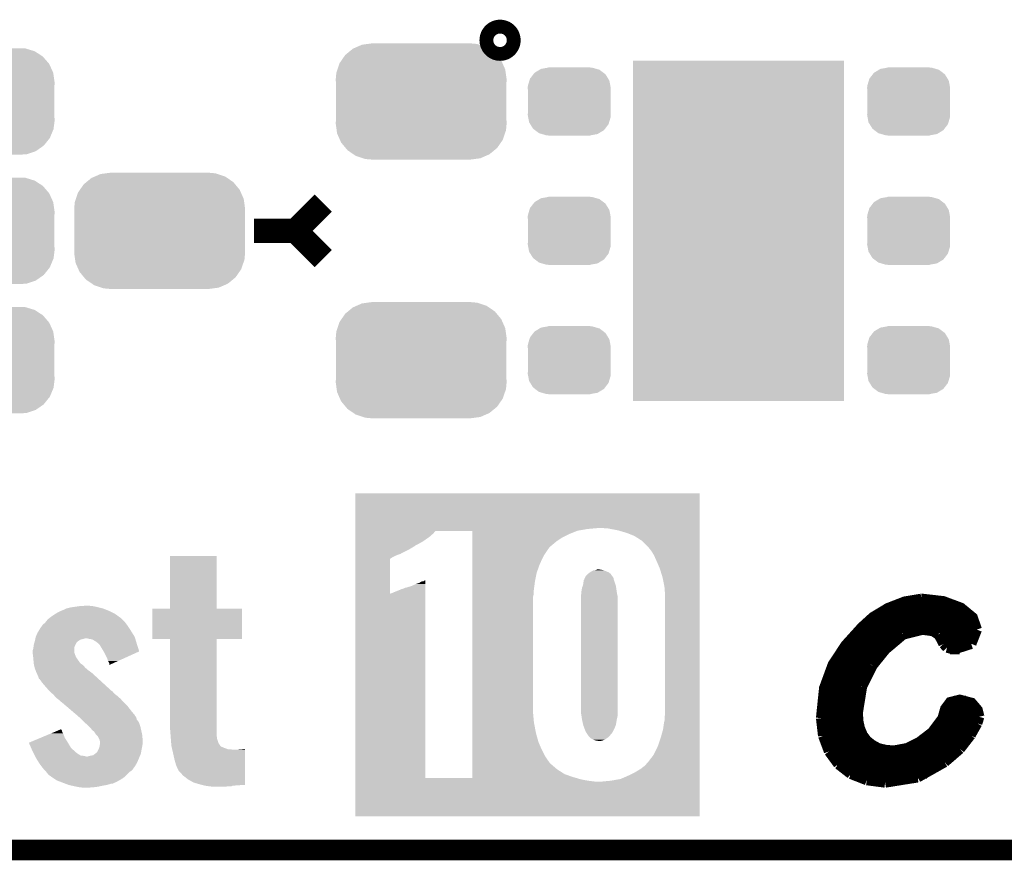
# Model space of a CAD drawing. Extents: x -1.3 to 24.2, y -3.9 to 39.2.
# Tile 10 of 43: x 7.5 to 14.7, y -3.9 to 2.3. Entities that reach past the tile are written whole.
import ezdxf

# ---------------------------------------------------------------- set-up
doc = ezdxf.new("R2010")
doc.units = 0
doc.layers.get('0').update_dxf_attribs({"linetype": 'CONTINUOUS'})
for name, color, linetype in [('BOOST_10_CLICK_V101_GKO', 5, 'CONTINUOUS'), ('BOOST_10_CLICK_V101_GTO', 14, 'CONTINUOUS'), ('BOOST_10_CLICK_V101_GTS', 12, 'CONTINUOUS')]:
    doc.layers.add(name, color=color, linetype=linetype)

# ---------------------------------------------------------------- blocks, each defined once
blk = doc.blocks.new('RECTANGLE_59')
blk.add_solid([(0.7747, 1.24968), (0.7747, -1.24968), (-0.7747, 1.24968), (-0.7747, -1.24968)])
blk = doc.blocks.new('CUSTOM_93')
for points in [[(-0.254768, 0.210758), (-0.218054, 0.233), (0.251368, 0.210758), (0.222016, 0.233)], [(-0.218054, 0.233), (-0.20777, 0.23923), (0.222016, 0.233), (0.200324, 0.23923)], [(-0.20777, 0.23923), (-0.157486, 0.248168), (0.200324, 0.23923), (0.169202, 0.248168)], [(-0.157486, 0.248168), (-0.15367, 0.248846), (0.169202, 0.248168), (0.15367, 0.248846)], [(-0.15367, 0.248846), (-0.15367, 0.25019), (0.15367, 0.248846), (0.15367, 0.25019)], [(-0.303986, 0.114586), (-0.29256, 0.153072), (0.301898, 0.114586), (0.2947, 0.153072)], [(-0.29256, 0.153072), (-0.288346, 0.167262), (0.2947, 0.153072), (0.28593, 0.167262)], [(-0.288346, 0.167262), (-0.263218, 0.199814), (0.28593, 0.167262), (0.26581, 0.199814)], [(-0.263218, 0.199814), (-0.254768, 0.210758), (0.26581, 0.199814), (0.251368, 0.210758)], [(-0.3048, 0.09906), (-0.303986, 0.114586), (0.3048, 0.09906), (0.301898, 0.114586)], [(-0.30353, 0.079592), (-0.3048, 0.09906), (0.30353, 0.079592), (0.3048, 0.09906)], [(-0.30353, -0.079592), (-0.30353, 0.079592), (0.30353, -0.079592), (0.30353, 0.079592)], [(-0.3048, -0.09906), (-0.30353, -0.079592), (0.3048, -0.09906), (0.30353, -0.079592)], [(-0.301896, -0.114586), (-0.3048, -0.09906), (0.303986, -0.114586), (0.3048, -0.09906)], [(-0.2947, -0.153072), (-0.301896, -0.114586), (0.292558, -0.153072), (0.303986, -0.114586)], [(-0.285928, -0.167262), (-0.2947, -0.153072), (0.288346, -0.167262), (0.292558, -0.153072)], [(-0.26581, -0.199814), (-0.285928, -0.167262), (0.263216, -0.199814), (0.288346, -0.167262)], [(-0.251366, -0.210758), (-0.26581, -0.199814), (0.254768, -0.210758), (0.263216, -0.199814)], [(-0.222016, -0.233), (-0.251366, -0.210758), (0.218052, -0.233), (0.254768, -0.210758)], [(-0.200322, -0.23923), (-0.222016, -0.233), (0.20777, -0.23923), (0.218052, -0.233)], [(-0.169202, -0.248168), (-0.200322, -0.23923), (0.157484, -0.248168), (0.20777, -0.23923)], [(-0.15367, -0.248846), (-0.169202, -0.248168), (0.15367, -0.248846), (0.157484, -0.248168)], [(-0.15367, -0.25019), (-0.15367, -0.248846), (0.15367, -0.25019), (0.15367, -0.248846)]]:
    blk.add_solid(points)
blk = doc.blocks.new('CUSTOM_94')
for points in [[(-0.45942, 0.329798), (-0.408486, 0.365334), (0.461172, 0.329798), (0.40664, 0.365334)], [(-0.408486, 0.365334), (-0.398144, 0.368824), (0.40664, 0.365334), (0.401284, 0.368824)], [(-0.398144, 0.368824), (-0.340756, 0.388186), (0.401284, 0.368824), (0.337274, 0.388186)], [(-0.340756, 0.388186), (-0.308722, 0.38952), (0.337274, 0.388186), (0.332862, 0.38952)], [(-0.308722, 0.38952), (-0.269336, 0.39116), (0.332862, 0.38952), (0.269336, 0.39116)], [(-0.506452, 0.275566), (-0.46711, 0.324432), (0.50774, 0.275566), (0.46578, 0.324432)], [(-0.46711, 0.324432), (-0.45942, 0.329798), (0.46578, 0.324432), (0.461172, 0.329798)], [(-0.536172, 0.210462), (-0.511936, 0.268752), (0.537258, 0.210462), (0.51083, 0.268752)], [(-0.511936, 0.268752), (-0.506452, 0.275566), (0.51083, 0.268752), (0.50774, 0.275566)], [(-0.54737, 0.1397), (-0.539378, 0.202748), (0.54737, 0.1397), (0.538362, 0.202748)], [(-0.539378, 0.202748), (-0.536172, 0.210462), (0.538362, 0.202748), (0.537258, 0.210462)], [(-0.5461, 0.114396), (-0.54737, 0.1397), (0.5461, 0.114396), (0.54737, 0.1397)], [(-0.5461, -0.114396), (-0.5461, 0.114396), (0.5461, -0.114396), (0.5461, 0.114396)], [(-0.54737, -0.1397), (-0.5461, -0.114396), (0.54737, -0.1397), (0.5461, -0.114396)], [(-0.538362, -0.202744), (-0.54737, -0.1397), (0.53938, -0.202744), (0.54737, -0.1397)], [(-0.53726, -0.210462), (-0.538362, -0.202744), (0.53617, -0.210462), (0.53938, -0.202744)], [(-0.510832, -0.26875), (-0.53726, -0.210462), (0.511938, -0.26875), (0.53617, -0.210462)], [(-0.507742, -0.275566), (-0.510832, -0.26875), (0.50645, -0.275566), (0.511938, -0.26875)], [(-0.465784, -0.32443), (-0.507742, -0.275566), (0.46711, -0.32443), (0.50645, -0.275566)], [(-0.461176, -0.329798), (-0.465784, -0.32443), (0.459416, -0.329798), (0.46711, -0.32443)], [(-0.406646, -0.365332), (-0.461176, -0.329798), (0.408488, -0.365332), (0.459416, -0.329798)], [(-0.401288, -0.368824), (-0.406646, -0.365332), (0.398138, -0.368824), (0.408488, -0.365332)], [(-0.337284, -0.388186), (-0.401288, -0.368824), (0.340756, -0.388186), (0.398138, -0.368824)], [(-0.332868, -0.389522), (-0.337284, -0.388186), (0.308672, -0.389522), (0.340756, -0.388186)], [(-0.269336, -0.39116), (-0.332868, -0.389522), (0.269336, -0.39116), (0.308672, -0.389522)]]:
    blk.add_solid(points)
blk = doc.blocks.new('CUSTOM_95')
for points in [[(-0.537468, 0.357976), (-0.50137, 0.387716), (0.540962, 0.357976), (0.497426, 0.387716)], [(-0.50137, 0.387716), (-0.475056, 0.399202), (0.497426, 0.387716), (0.48061, 0.399202)], [(-0.475056, 0.399202), (-0.434384, 0.416954), (0.48061, 0.399202), (0.427352, 0.416954)], [(-0.434384, 0.416954), (-0.39463, 0.422314), (0.427352, 0.416954), (0.41127, 0.422314)], [(-0.39463, 0.422314), (-0.36195, 0.42672), (0.41127, 0.422314), (0.36195, 0.42672)], [(-0.599296, 0.281086), (-0.585008, 0.30179), (0.596864, 0.281086), (0.587708, 0.30179)], [(-0.585008, 0.30179), (-0.55778, 0.34124), (0.587708, 0.30179), (0.554888, 0.34124)], [(-0.55778, 0.34124), (-0.537468, 0.357976), (0.554888, 0.34124), (0.540962, 0.357976)], [(-0.622738, 0.21186), (-0.614922, 0.234946), (0.620494, 0.21186), (0.617268, 0.234946)], [(-0.614922, 0.234946), (-0.599296, 0.281086), (0.617268, 0.234946), (0.596864, 0.281086)], [(-0.62738, 0.16256), (-0.622738, 0.21186), (0.62738, 0.16256), (0.620494, 0.21186)], [(-0.62611, 0.136688), (-0.62738, 0.16256), (0.62611, 0.136688), (0.62738, 0.16256)], [(-0.62611, -0.136688), (-0.62611, 0.136688), (0.62611, -0.136688), (0.62611, 0.136688)], [(-0.62738, -0.16256), (-0.62611, -0.136688), (0.62738, -0.16256), (0.62611, -0.136688)], [(-0.620492, -0.21186), (-0.62738, -0.16256), (0.622738, -0.21186), (0.62738, -0.16256)], [(-0.617268, -0.234946), (-0.620492, -0.21186), (0.61492, -0.234946), (0.622738, -0.21186)], [(-0.596862, -0.281086), (-0.617268, -0.234946), (0.599296, -0.281086), (0.61492, -0.234946)], [(-0.587708, -0.30179), (-0.596862, -0.281086), (0.585006, -0.30179), (0.599296, -0.281086)], [(-0.554886, -0.34124), (-0.587708, -0.30179), (0.55778, -0.34124), (0.585006, -0.30179)], [(-0.540962, -0.357976), (-0.554886, -0.34124), (0.537466, -0.357976), (0.55778, -0.34124)], [(-0.497424, -0.387716), (-0.540962, -0.357976), (0.50137, -0.387716), (0.537466, -0.357976)], [(-0.48061, -0.399202), (-0.497424, -0.387716), (0.475054, -0.399202), (0.50137, -0.387716)], [(-0.42735, -0.416954), (-0.48061, -0.399202), (0.434384, -0.416954), (0.475054, -0.399202)], [(-0.41127, -0.422314), (-0.42735, -0.416954), (0.394628, -0.422314), (0.434384, -0.416954)], [(-0.36195, -0.42672), (-0.41127, -0.422314), (0.36195, -0.42672), (0.394628, -0.422314)]]:
    blk.add_solid(points)

msp = doc.modelspace()

# ---------------------------------------------------------------- linework, layer by layer
at = {"layer": 'BOOST_10_CLICK_V101_GKO', "const_width": 0.1524}
msp.add_lwpolyline([(-1.27, -3.81), (21.59, -3.81)], dxfattribs=at)
at = {"layer": 'BOOST_10_CLICK_V101_GTO', "const_width": 0.20066}
msp.add_lwpolyline([(10.94994, 2.13614, 1), (11.05154, 2.13614, 1)], format="xyb", close=True, dxfattribs=at)
at = {"layer": 'BOOST_10_CLICK_V101_GTO'}
for points, const_width in [([(9.4996, 0.7366), (9.7028, 0.9398)], 0.1778), ([(9.1948, 0.7366), (9.4996, 0.7366)], 0.1778), ([(9.4996, 0.7366), (9.7028, 0.5334)], 0.1778), ([(13.35786, -2.84226), (13.38072, -2.62128), (13.44422, -2.44856), (13.5382, -2.30632), (13.65758, -2.17424), (13.73886, -2.10058), (13.84808, -2.03454), (13.97254, -1.98628), (14.09446, -1.96596)], 0.0762), ([(14.09446, -1.96596), (14.097, -1.96596), (14.25448, -1.98374), (14.38402, -2.032), (14.47038, -2.10312), (14.50086, -2.19202)], 0.0762), ([(13.86332, -2.02946), (14.37386, -2.02946)], 0.0762), ([(13.73632, -2.10566), (14.47038, -2.10566)], 0.0762), ([(13.64996, -2.18186), (14.50086, -2.18186)], 0.0762), ([(13.95984, -2.22758), (14.10208, -2.19202)], 0.0762), ([(14.10208, -2.19202), (14.17828, -2.20218)], 0.0762), ([(14.17828, -2.20218), (14.21892, -2.22758)], 0.0762), ([(14.46022, -2.29616), (14.50086, -2.19202)], 0.0762), ([(13.58138, -2.25806), (13.91666, -2.25806)], 0.0762), ([(13.8303, -2.3368), (13.95984, -2.22758)], 0.0762), ([(14.21892, -2.22758), (14.23924, -2.2606)], 0.0762), ([(14.2367, -2.25806), (14.48816, -2.25806)], 0.0762), ([(14.23924, -2.2606), (14.25702, -2.29616)], 0.0762), ([(13.51788, -2.33426), (13.83284, -2.33426)], 0.0762), ([(13.73378, -2.45618), (13.8303, -2.3368)], 0.0762), ([(14.25702, -2.29616), (14.28242, -2.3241)], 0.0762), ([(14.28242, -2.3241), (14.33322, -2.3368)], 0.0762), ([(14.30528, -2.33426), (14.37386, -2.33426)], 0.0762), ([(14.33322, -2.3368), (14.46022, -2.29616)], 0.0762), ([(13.46708, -2.41046), (13.7668, -2.41046)], 0.0762), ([(13.42644, -2.48666), (13.71346, -2.48666)], 0.0762), ([(13.65758, -2.61112), (13.73378, -2.45618)], 0.0762), ([(13.3985, -2.56286), (13.67536, -2.56286)], 0.0762), ([(13.37818, -2.63906), (13.64996, -2.63906)], 0.0762), ([(13.6271, -2.79908), (13.65758, -2.61112)], 0.0762), ([(13.6271, -2.79908), (13.62964, -2.86258), (13.64234, -2.91846), (13.66266, -2.96672), (13.69314, -3.00736), (13.73124, -3.03784), (13.77696, -3.06324), (13.8303, -3.07594), (13.89126, -3.08102), (13.98778, -3.06324), (14.07668, -3.02006), (14.1732, -2.9464), (14.2494, -2.8448), (14.26972, -2.77368), (14.30528, -2.72542), (14.3764, -2.70764), (14.46276, -2.7305), (14.50594, -2.7813), (14.51864, -2.8321)], 0.0762), ([(13.36548, -2.71526), (13.63218, -2.71526)], 0.0762), ([(14.33322, -2.71526), (14.42212, -2.71526)], 0.0762), ([(13.35786, -2.84226), (13.3731, -2.9718)], 0.0762), ([(13.3604, -2.79146), (13.6271, -2.79146)], 0.0762), ([(14.2621, -2.79146), (14.51102, -2.79146)], 0.0762), ([(14.5034, -2.88036), (14.51864, -2.8321)], 0.0762), ([(13.35786, -2.86766), (13.62964, -2.86766)], 0.0762), ([(14.2367, -2.86766), (14.50848, -2.86766)], 0.0762), ([(14.45514, -2.96672), (14.5034, -2.88036)], 0.0762), ([(13.36802, -2.94386), (13.6525, -2.94386)], 0.0762), ([(13.3731, -2.9718), (13.41628, -3.0861)], 0.0762), ([(14.17574, -2.94386), (14.46784, -2.94386)], 0.0762), ([(14.3764, -3.06832), (14.45514, -2.96672)], 0.0762), ([(13.3858, -3.02006), (13.70584, -3.02006)], 0.0762), ([(14.07922, -3.02006), (14.41704, -3.02006)], 0.0762), ([(14.26464, -3.16484), (14.3764, -3.06832)], 0.0762), ([(13.41628, -3.0861), (13.48486, -3.18008)], 0.0762), ([(13.42136, -3.09626), (14.34846, -3.09626)], 0.0762), ([(13.4747, -3.17246), (14.25956, -3.17246)], 0.0762), ([(13.48486, -3.18008), (13.5763, -3.2512)], 0.0762), ([(14.06652, -3.2766), (14.26464, -3.16484)], 0.0762), ([(13.56868, -3.24866), (14.1351, -3.24866)], 0.0762), ([(13.5763, -3.2512), (13.69314, -3.29692)], 0.0762), ([(13.82776, -3.3147), (14.06652, -3.2766)], 0.0762), ([(13.69314, -3.29692), (13.82776, -3.3147)], 0.0762)]:
    msp.add_lwpolyline(points, dxfattribs=dict(at, const_width=const_width))
for points in [[(9.93904, -1.44526), (9.939042, -1.191284), (12.466316, -1.44526), (12.46632, -1.191284)], [(9.939042, -1.191284), (9.939044, -1.19126), (12.46632, -1.191284), (9.939044, -1.19126)], [(9.93904, -1.45288), (9.93904, -1.44526), (11.643358, -1.45288), (11.729718, -1.44526)], [(11.767822, -1.4478), (11.752578, -1.44526), (12.466316, -1.4478), (12.466316, -1.44526)], [(9.93904, -1.46558), (9.93904, -1.45288), (11.569702, -1.46558), (11.643358, -1.45288)], [(9.93904, -1.46812), (9.93904, -1.46558), (11.56335, -1.46812), (11.569702, -1.46558)], [(9.93904, -1.4859), (9.93904, -1.46812), (10.510522, -1.4859), (10.525768, -1.46812)], [(9.93904, -1.508758), (9.93904, -1.4859), (10.485122, -1.508758), (10.510522, -1.4859)], [(9.93904, -1.54432), (9.93904, -1.508758), (10.434322, -1.54432), (10.485122, -1.508758)], [(10.797518, -1.468122), (10.525768, -1.46812), (11.563346, -1.468122), (11.56335, -1.46812)], [(10.797518, -1.49098), (10.797518, -1.468122), (11.5062, -1.49098), (11.563346, -1.468122)], [(10.797518, -1.51638), (10.797518, -1.49098), (11.455402, -1.51638), (11.5062, -1.49098)], [(10.797518, -1.54432), (10.797518, -1.51638), (11.41476, -1.54432), (11.455402, -1.51638)], [(11.81354, -1.45288), (11.788142, -1.4478), (12.466316, -1.45288), (12.466316, -1.4478)], [(11.86688, -1.46304), (11.81354, -1.45288), (12.466316, -1.46304), (12.466316, -1.45288)], [(11.92784, -1.480818), (11.86688, -1.46304), (12.466316, -1.480818), (12.466316, -1.46304)], [(11.986262, -1.503682), (11.92784, -1.480818), (12.466316, -1.503682), (12.466316, -1.480818)], [(12.042142, -1.539242), (11.986262, -1.503682), (12.466316, -1.539242), (12.466316, -1.503682)], [(9.939038, -1.6002), (9.93904, -1.577338), (10.337798, -1.6002), (10.375902, -1.577338)], [(9.93904, -1.55702), (9.93904, -1.54432), (10.41146, -1.55702), (10.434322, -1.54432)], [(9.93904, -1.56718), (9.93904, -1.55702), (10.393678, -1.56718), (10.41146, -1.55702)], [(9.93904, -1.574798), (9.93904, -1.56718), (10.378446, -1.574798), (10.393678, -1.56718)], [(9.93904, -1.577338), (9.93904, -1.574798), (10.375902, -1.577338), (10.378446, -1.574798)], [(10.797518, -1.56718), (10.797518, -1.54432), (11.38682, -1.56718), (11.41476, -1.54432)], [(10.797518, -1.58242), (10.797518, -1.56718), (11.36904, -1.58242), (11.38682, -1.56718)], [(10.797518, -1.590038), (10.797518, -1.58242), (11.361422, -1.590038), (11.36904, -1.58242)], [(10.797518, -1.64592), (10.797518, -1.590038), (11.323322, -1.64592), (11.361422, -1.590038)], [(12.092942, -1.590046), (12.042142, -1.539242), (12.466314, -1.590046), (12.466316, -1.539242)], [(12.09548, -1.59512), (12.092942, -1.590046), (12.466314, -1.59512), (12.466314, -1.590046)], [(8.57758, -2.037056), (8.577602, -1.651024), (8.920504, -2.037056), (8.92048, -1.651024)], [(8.577602, -1.651024), (8.577604, -1.651), (8.92048, -1.651024), (8.577604, -1.651)], [(9.939038, -1.61798), (9.939038, -1.6002), (10.30224, -1.61798), (10.337798, -1.6002)], [(9.939038, -1.63576), (9.939038, -1.61798), (10.269222, -1.63576), (10.30224, -1.61798)], [(9.939038, -1.64592), (9.939038, -1.63576), (10.241282, -1.64592), (10.269222, -1.63576)], [(9.939038, -1.6637), (9.939038, -1.64592), (10.205724, -1.6637), (10.241282, -1.64592)], [(10.797518, -1.70942), (10.797518, -1.64592), (11.29284, -1.70942), (11.323322, -1.64592)], [(12.110722, -1.612902), (12.09548, -1.59512), (12.466314, -1.612902), (12.466314, -1.59512)], [(12.13104, -1.645922), (12.110722, -1.612902), (12.466314, -1.645922), (12.466314, -1.612902)], [(12.15136, -1.69164), (12.13104, -1.645922), (12.466314, -1.69164), (12.466314, -1.645922)], [(9.939036, -1.927832), (9.939038, -1.671322), (10.193022, -1.927832), (10.193042, -1.671322)], [(9.939038, -1.671316), (9.939038, -1.6637), (10.195568, -1.671316), (10.205724, -1.6637)], [(9.939038, -1.671322), (9.939038, -1.671316), (10.193042, -1.671322), (10.195568, -1.671316)], [(10.797518, -1.77292), (10.797518, -1.70942), (11.269982, -1.77292), (11.29284, -1.70942)], [(12.174222, -1.74498), (12.15136, -1.69164), (12.466314, -1.74498), (12.466314, -1.69164)], [(10.797518, -1.836422), (10.797518, -1.77292), (11.25728, -1.836422), (11.269982, -1.77292)], [(11.625578, -1.808482), (11.630662, -1.79832), (11.83132, -1.808482), (11.8237, -1.79832)], [(11.630662, -1.79832), (11.645898, -1.783082), (11.8237, -1.79832), (11.813542, -1.783082)], [(11.645898, -1.783082), (11.64844, -1.78054), (11.813542, -1.783082), (11.810364, -1.78054)], [(11.64844, -1.78054), (11.659102, -1.772922), (11.810364, -1.78054), (11.80084, -1.772922)], [(11.659102, -1.772922), (11.66622, -1.767838), (11.80084, -1.772922), (11.789404, -1.767838)], [(11.66622, -1.767838), (11.67511, -1.76276), (11.789404, -1.767838), (11.77798, -1.76276)], [(11.67511, -1.76276), (11.684004, -1.75768), (11.77798, -1.76276), (11.764432, -1.75768)], [(11.684004, -1.75768), (11.701768, -1.75514), (11.764432, -1.75768), (11.757658, -1.75514)], [(11.701768, -1.75514), (11.701782, -1.755138), (11.757658, -1.75514), (11.757648, -1.755138)], [(11.701782, -1.755138), (11.714484, -1.75006), (11.757648, -1.755138), (11.729722, -1.75006)], [(12.19454, -1.81102), (12.174222, -1.74498), (12.466312, -1.81102), (12.466314, -1.74498)], [(10.307318, -1.88468), (10.350498, -1.871982), (10.452072, -1.88468), (10.452072, -1.871982)], [(10.350498, -1.871982), (10.38352, -1.85674), (10.452072, -1.871982), (10.452072, -1.85674)], [(10.38352, -1.85674), (10.406378, -1.84912), (10.452072, -1.85674), (10.452072, -1.84912)], [(10.406378, -1.84912), (10.424156, -1.838962), (10.452072, -1.84912), (10.452072, -1.838962)], [(10.424156, -1.838962), (10.439398, -1.83642), (10.452072, -1.838962), (10.452072, -1.83642)], [(10.439398, -1.83642), (10.447018, -1.831342), (10.452072, -1.83642), (10.452072, -1.831342)], [(10.447018, -1.831342), (10.45207, -1.82882), (10.452072, -1.831342), (10.45207, -1.82882)], [(10.797518, -1.8923), (10.797518, -1.836422), (11.24966, -1.8923), (11.25728, -1.836422)], [(11.602722, -1.884678), (11.60748, -1.871982), (11.853372, -1.884678), (11.85164, -1.871982)], [(11.60748, -1.871982), (11.61034, -1.864358), (11.85164, -1.871982), (11.8491, -1.864358)], [(11.61034, -1.864358), (11.61288, -1.84404), (11.8491, -1.864358), (11.842328, -1.84404)], [(11.61288, -1.84404), (11.615424, -1.828796), (11.842328, -1.84404), (11.837248, -1.828796)], [(11.615424, -1.828796), (11.6205, -1.821176), (11.837248, -1.828796), (11.834708, -1.821176)], [(11.6205, -1.818642), (11.620502, -1.818636), (11.833862, -1.818642), (11.833862, -1.818636)], [(11.6205, -1.821176), (11.6205, -1.818642), (11.834708, -1.821176), (11.833862, -1.818642)], [(11.620502, -1.818636), (11.623038, -1.813564), (11.833862, -1.818636), (11.83386, -1.813564)], [(11.623038, -1.813564), (11.625578, -1.808482), (11.83386, -1.813564), (11.83132, -1.808482)], [(12.20978, -1.889762), (12.19454, -1.81102), (12.466312, -1.889762), (12.466312, -1.81102)], [(9.939022, -3.281658), (9.939036, -1.927832), (10.452102, -3.281658), (10.452074, -1.927832)], [(10.193022, -1.927832), (10.203178, -1.92532), (10.452074, -1.927832), (10.452074, -1.92532)], [(10.203178, -1.92532), (10.22096, -1.9177), (10.452074, -1.92532), (10.452072, -1.9177)], [(10.22096, -1.9177), (10.25906, -1.90246), (10.452072, -1.9177), (10.452072, -1.90246)], [(10.25906, -1.90246), (10.276838, -1.89484), (10.452072, -1.90246), (10.452072, -1.89484)], [(10.276838, -1.89484), (10.294618, -1.889762), (10.452072, -1.89484), (10.452072, -1.889762)], [(10.294618, -1.889762), (10.304776, -1.884682), (10.452072, -1.889762), (10.452072, -1.884682)], [(10.304776, -1.884682), (10.307318, -1.88468), (10.452072, -1.884682), (10.452072, -1.88468)], [(10.797518, -1.9177), (10.797518, -1.8923), (11.24712, -1.9177), (11.24966, -1.8923)], [(10.797518, -1.935478), (10.797518, -1.9177), (11.24712, -1.935478), (11.24712, -1.9177)], [(10.797518, -1.953256), (10.797518, -1.935478), (11.24204, -1.953256), (11.24712, -1.935478)], [(11.5951, -1.94818), (11.59655, -1.92786), (11.86434, -1.94818), (11.85926, -1.92786)], [(11.5951, -1.948182), (11.5951, -1.94818), (11.86434, -1.948182), (11.86434, -1.94818)], [(11.5951, -2.806698), (11.5951, -1.948182), (11.86434, -2.806698), (11.86434, -1.948182)], [(11.59655, -1.92786), (11.59764, -1.912618), (11.85926, -1.92786), (11.857182, -1.912618)], [(11.59764, -1.912618), (11.602722, -1.884678), (11.857182, -1.912618), (11.853372, -1.884678)], [(12.21232, -1.97612), (12.20978, -1.889762), (12.466312, -1.97612), (12.466312, -1.889762)], [(7.87908, -2.02438), (7.91464, -2.0193), (8.034866, -2.02438), (8.011158, -2.0193)], [(7.91464, -2.0193), (7.955278, -2.01676), (8.011158, -2.0193), (7.98322, -2.01676)], [(10.797518, -2.791462), (10.797518, -1.953256), (11.24204, -2.791462), (11.24204, -1.953256)], [(12.21232, -2.81178), (12.21232, -1.97612), (12.466302, -2.81178), (12.466312, -1.97612)], [(7.70382, -2.09804), (7.729218, -2.08026), (8.20397, -2.09804), (8.17972, -2.08026)], [(7.729218, -2.08026), (7.733568, -2.077722), (8.17972, -2.08026), (8.176258, -2.077722)], [(7.733568, -2.077722), (7.7597, -2.06248), (8.176258, -2.077722), (8.14578, -2.06248)], [(7.7597, -2.06248), (7.77494, -2.05486), (8.14578, -2.06248), (8.13054, -2.05486)], [(7.77494, -2.05486), (7.79526, -2.04724), (8.13054, -2.05486), (8.112034, -2.04724)], [(7.79526, -2.04724), (7.815574, -2.037082), (8.112034, -2.04724), (8.087362, -2.037082)], [(7.815574, -2.037082), (7.815582, -2.037078), (8.087362, -2.037082), (8.087348, -2.037078)], [(7.815582, -2.037078), (7.84606, -2.02946), (8.087348, -2.037078), (8.05688, -2.02946)], [(7.84606, -2.02946), (7.86257, -2.02692), (8.05688, -2.02946), (8.04672, -2.02692)], [(7.86257, -2.02692), (7.87908, -2.02438), (8.04672, -2.02692), (8.034866, -2.02438)], [(8.44804, -2.260576), (8.448062, -2.037104), (9.105876, -2.260576), (9.1059, -2.037104)], [(8.448062, -2.037104), (8.448064, -2.03708), (9.1059, -2.037104), (8.920504, -2.03708)], [(8.448064, -2.03708), (8.57758, -2.037056), (8.920504, -2.03708), (8.920504, -2.037056)], [(7.634392, -2.16916), (7.642862, -2.156458), (8.27024, -2.16916), (8.261002, -2.156458)], [(7.642862, -2.156458), (7.660636, -2.141222), (8.261002, -2.156458), (8.24992, -2.141222)], [(7.660636, -2.141222), (7.660642, -2.141218), (8.24992, -2.141222), (8.249918, -2.141218)], [(7.660642, -2.141218), (7.67447, -2.123438), (8.249918, -2.141218), (8.232138, -2.123438)], [(7.67447, -2.123438), (7.678422, -2.118358), (8.232138, -2.123438), (8.227904, -2.118358)], [(7.678422, -2.118358), (7.691114, -2.108204), (8.227904, -2.118358), (8.21944, -2.108204)], [(7.691114, -2.108204), (7.694294, -2.10566), (8.21944, -2.108204), (8.214362, -2.10566)], [(7.694294, -2.10566), (7.70382, -2.09804), (8.214362, -2.10566), (8.20397, -2.09804)], [(7.592062, -2.245358), (7.604762, -2.21488), (8.318502, -2.245358), (8.299452, -2.21488)], [(7.604762, -2.21488), (7.611226, -2.20472), (8.299452, -2.21488), (8.2931, -2.20472)], [(7.611226, -2.20472), (7.62254, -2.186938), (8.2931, -2.20472), (8.28167, -2.186938)], [(7.62254, -2.186938), (7.625082, -2.181862), (8.28167, -2.186938), (8.278406, -2.181862)], [(7.625082, -2.181862), (7.6327, -2.1717), (8.278406, -2.181862), (8.271874, -2.1717)], [(7.6327, -2.1717), (7.634392, -2.16916), (8.271874, -2.1717), (8.27024, -2.16916)], [(7.57569, -2.316484), (7.57682, -2.306318), (7.87654, -2.316484), (7.88162, -2.306318)], [(7.57682, -2.306318), (7.57959, -2.29616), (7.88162, -2.306318), (7.8867, -2.29616)], [(7.57959, -2.29616), (7.583052, -2.283462), (7.8867, -2.29616), (7.894318, -2.283462)], [(7.583052, -2.283462), (7.583746, -2.280922), (7.894318, -2.283462), (7.896858, -2.280922)], [(7.583746, -2.280922), (7.58444, -2.27838), (7.896858, -2.280922), (7.90067, -2.27838)], [(7.58444, -2.27838), (7.58737, -2.265682), (7.90067, -2.27838), (7.919716, -2.265682)], [(7.58737, -2.265682), (7.588542, -2.2606), (7.919716, -2.265682), (7.94004, -2.2606)], [(7.588542, -2.2606), (7.589716, -2.25552), (7.94004, -2.2606), (7.957816, -2.25552)], [(7.589716, -2.25552), (7.592062, -2.245358), (8.321552, -2.25552), (8.318502, -2.245358)], [(7.98576, -2.2606), (7.965438, -2.25552), (8.323074, -2.2606), (8.321552, -2.25552)], [(8.00608, -2.26314), (7.98576, -2.2606), (8.323836, -2.26314), (8.323074, -2.2606)], [(8.039098, -2.283458), (8.00608, -2.26314), (8.329932, -2.283458), (8.323836, -2.26314)], [(8.053616, -2.29616), (8.039098, -2.283458), (8.33374, -2.29616), (8.329932, -2.283458)], [(8.059418, -2.301238), (8.053616, -2.29616), (8.335354, -2.301238), (8.33374, -2.29616)], [(8.064498, -2.308858), (8.059418, -2.301238), (8.337776, -2.308858), (8.335354, -2.301238)], [(8.06704, -2.31394), (8.064498, -2.308858), (8.339392, -2.31394), (8.337776, -2.308858)], [(8.577556, -2.2606), (8.44804, -2.260576), (9.105876, -2.2606), (9.105876, -2.260576)], [(8.577558, -2.260624), (8.577556, -2.2606), (8.92048, -2.260624), (9.105876, -2.2606)], [(8.57758, -2.913382), (8.577558, -2.260624), (8.92048, -2.913382), (8.92048, -2.260624)], [(7.5692, -2.346956), (7.57065, -2.341878), (7.874, -2.346956), (7.874, -2.341878)], [(7.5692, -2.34696), (7.5692, -2.346956), (7.874, -2.34696), (7.874, -2.346956)], [(7.5692, -2.364738), (7.5692, -2.34696), (7.876542, -2.364738), (7.874, -2.34696)], [(7.569202, -2.364742), (7.5692, -2.364738), (7.876542, -2.364742), (7.876542, -2.364738)], [(7.572694, -2.392682), (7.569202, -2.364742), (7.886702, -2.392682), (7.876542, -2.364742)], [(7.57065, -2.341878), (7.57428, -2.329178), (7.874, -2.341878), (7.87527, -2.329178)], [(7.57428, -2.329178), (7.57569, -2.316484), (7.87527, -2.329178), (7.87654, -2.316484)], [(8.090328, -2.352048), (8.06704, -2.31394), (8.3515, -2.352048), (8.339392, -2.31394)], [(8.09498, -2.359662), (8.090328, -2.352048), (8.334702, -2.359662), (8.3515, -2.352048)], [(8.1153, -2.4003), (8.09498, -2.359662), (8.245056, -2.4003), (8.334702, -2.359662)], [(7.57428, -2.40538), (7.572694, -2.392682), (7.895494, -2.40538), (7.886702, -2.392682)], [(7.575732, -2.425702), (7.57428, -2.40538), (7.909562, -2.425702), (7.895494, -2.40538)], [(7.575914, -2.428244), (7.575732, -2.425702), (7.912102, -2.428244), (7.909562, -2.425702)], [(7.576276, -2.433318), (7.575914, -2.428244), (7.914642, -2.433318), (7.912102, -2.428244)], [(7.57682, -2.44094), (7.576276, -2.433318), (7.922262, -2.44094), (7.914642, -2.433318)], [(7.577408, -2.44348), (7.57682, -2.44094), (7.9248, -2.44348), (7.922262, -2.44094)], [(7.579752, -2.453642), (7.577408, -2.44348), (7.940042, -2.453642), (7.9248, -2.44348)], [(7.583856, -2.471422), (7.579752, -2.453642), (7.95528, -2.471422), (7.940042, -2.453642)], [(8.12292, -2.423162), (8.1153, -2.4003), (8.194622, -2.423162), (8.245056, -2.4003)], [(8.13054, -2.435858), (8.12292, -2.423162), (8.166614, -2.435858), (8.194622, -2.423162)], [(8.13308, -2.446018), (8.13054, -2.435858), (8.144202, -2.446018), (8.166614, -2.435858)], [(8.13308, -2.45106), (8.13308, -2.446018), (8.13308, -2.45106), (8.144202, -2.446018)], [(7.58444, -2.473958), (7.583856, -2.471422), (7.95818, -2.473958), (7.95528, -2.471422)], [(7.589984, -2.4892), (7.58444, -2.473958), (7.975598, -2.4892), (7.95818, -2.473958)], [(7.5946, -2.5019), (7.589984, -2.4892), (7.993062, -2.5019), (7.975598, -2.4892)], [(7.597988, -2.509522), (7.5946, -2.5019), (8.003542, -2.509522), (7.993062, -2.5019)], [(7.60476, -2.52476), (7.597988, -2.509522), (8.020304, -2.52476), (8.003542, -2.509522)], [(7.609114, -2.53492), (7.60476, -2.52476), (8.03148, -2.53492), (8.020304, -2.52476)], [(7.612378, -2.542538), (7.609114, -2.53492), (8.039808, -2.542538), (8.03148, -2.53492)], [(7.614922, -2.55269), (7.612378, -2.542538), (8.050904, -2.55269), (8.039808, -2.542538)], [(7.619994, -2.555238), (7.614922, -2.55269), (8.05369, -2.555238), (8.050904, -2.55269)], [(7.64032, -2.58318), (7.619994, -2.555238), (8.084232, -2.58318), (8.05369, -2.555238)], [(7.66826, -2.6162), (7.64032, -2.58318), (8.120324, -2.6162), (8.084232, -2.58318)], [(7.69366, -2.64414), (7.66826, -2.6162), (8.150862, -2.64414), (8.120324, -2.6162)], [(7.693664, -2.644142), (7.69366, -2.64414), (8.150864, -2.644142), (8.150862, -2.64414)], [(7.69646, -2.646684), (7.693664, -2.644142), (8.15594, -2.646684), (8.150864, -2.644142)], [(7.713222, -2.661922), (7.69646, -2.646684), (8.168642, -2.661922), (8.15594, -2.646684)], [(7.7216, -2.66954), (7.713222, -2.661922), (8.178438, -2.66954), (8.168642, -2.661922)], [(7.730632, -2.6797), (7.7216, -2.66954), (8.1915, -2.6797), (8.178438, -2.66954)], [(7.74192, -2.6924), (7.730632, -2.6797), (8.205788, -2.6924), (8.1915, -2.6797)], [(7.751718, -2.70002), (7.74192, -2.6924), (8.21436, -2.70002), (8.205788, -2.6924)], [(7.764778, -2.71018), (7.751718, -2.70002), (8.223598, -2.71018), (8.21436, -2.70002)], [(7.777482, -2.722878), (7.764778, -2.71018), (8.23514, -2.722878), (8.223598, -2.71018)], [(7.782556, -2.725418), (7.777482, -2.722878), (8.23745, -2.725418), (8.23514, -2.722878)], [(7.785544, -2.72796), (7.782556, -2.725418), (8.23976, -2.72796), (8.23745, -2.725418)], [(7.818376, -2.755902), (7.785544, -2.72796), (8.2677, -2.755902), (8.23976, -2.72796)], [(7.857172, -2.78892), (7.818376, -2.755902), (8.2931, -2.78892), (8.2677, -2.755902)], [(7.892992, -2.819404), (7.857172, -2.78892), (8.318502, -2.819404), (8.2931, -2.78892)], [(10.797518, -2.87528), (10.797518, -2.791462), (11.24966, -2.87528), (11.24204, -2.791462)], [(11.59764, -2.819402), (11.5951, -2.806698), (11.86434, -2.819402), (11.86434, -2.806698)], [(12.20978, -2.829562), (12.21232, -2.81178), (12.466302, -2.829562), (12.466302, -2.81178)], [(7.898954, -2.824478), (7.892992, -2.819404), (8.321042, -2.824478), (8.318502, -2.819404)], [(7.90194, -2.82702), (7.898954, -2.824478), (8.32295, -2.82702), (8.321042, -2.824478)], [(7.910322, -2.83464), (7.90194, -2.82702), (8.328662, -2.83464), (8.32295, -2.82702)], [(7.92988, -2.85242), (7.910322, -2.83464), (8.333742, -2.85242), (8.328662, -2.83464)], [(7.929882, -2.852422), (7.92988, -2.85242), (8.333742, -2.852422), (8.333742, -2.85242)], [(7.9502, -2.87274), (7.929882, -2.852422), (8.34898, -2.87274), (8.333742, -2.852422)], [(7.95528, -2.877822), (7.9502, -2.87274), (8.350828, -2.877822), (8.34898, -2.87274)], [(7.9756, -2.8956), (7.95528, -2.877822), (8.357294, -2.8956), (8.350828, -2.877822)], [(10.797518, -2.954022), (10.797518, -2.87528), (11.2649, -2.954022), (11.24966, -2.87528)], [(11.598004, -2.821942), (11.59764, -2.819402), (11.86434, -2.821942), (11.86434, -2.819402)], [(11.60272, -2.85496), (11.598004, -2.821942), (11.857264, -2.85496), (11.86434, -2.821942)], [(11.603318, -2.8575), (11.60272, -2.85496), (11.85672, -2.8575), (11.857264, -2.85496)], [(11.611088, -2.890522), (11.603318, -2.8575), (11.851638, -2.890522), (11.85672, -2.8575)], [(11.61288, -2.898138), (11.611088, -2.890522), (11.84859, -2.898138), (11.851638, -2.890522)], [(12.19708, -2.926082), (12.2047, -2.872742), (12.466302, -2.926082), (12.466302, -2.872742)], [(12.2047, -2.872742), (12.20978, -2.852422), (12.466302, -2.872742), (12.466302, -2.852422)], [(12.20978, -2.852422), (12.20978, -2.829562), (12.466302, -2.852422), (12.466302, -2.829562)], [(7.626094, -2.98704), (7.70487, -2.954016), (7.805422, -2.98704), (7.79272, -2.954016)], [(7.70487, -2.954016), (7.735152, -2.941322), (7.79272, -2.954016), (7.7851, -2.941322)], [(7.735152, -2.941322), (7.765428, -2.92863), (7.7851, -2.941322), (7.782558, -2.92863)], [(7.765428, -2.92863), (7.771496, -2.926086), (7.782558, -2.92863), (7.777496, -2.926086)], [(7.771496, -2.926086), (7.77748, -2.923578), (7.777496, -2.926086), (7.77748, -2.923578)], [(7.980682, -2.900682), (7.9756, -2.8956), (8.35914, -2.900682), (8.357294, -2.8956)], [(7.99338, -2.91338), (7.980682, -2.900682), (8.362072, -2.91338), (8.35914, -2.900682)], [(8.003538, -2.926078), (7.99338, -2.91338), (8.365002, -2.926078), (8.362072, -2.91338)], [(8.01116, -2.9337), (8.003538, -2.926078), (8.36676, -2.9337), (8.365002, -2.926078)], [(8.013698, -2.936238), (8.01116, -2.9337), (8.367304, -2.936238), (8.36676, -2.9337)], [(8.021312, -2.941318), (8.013698, -2.936238), (8.368394, -2.941318), (8.367304, -2.936238)], [(8.02132, -2.943858), (8.021312, -2.941318), (8.368938, -2.943858), (8.368394, -2.941318)], [(8.03402, -2.96164), (8.02132, -2.943858), (8.372748, -2.96164), (8.368938, -2.943858)], [(8.041638, -2.96926), (8.03402, -2.96164), (8.37438, -2.96926), (8.372748, -2.96164)], [(8.581908, -2.9718), (8.57758, -2.913382), (8.92048, -2.9718), (8.92048, -2.913382)], [(10.797518, -3.01752), (10.797518, -2.954022), (11.282678, -3.01752), (11.2649, -2.954022)], [(11.619548, -2.91592), (11.61288, -2.898138), (11.84148, -2.91592), (11.84859, -2.898138)], [(11.627168, -2.936238), (11.619548, -2.91592), (11.83132, -2.936238), (11.84148, -2.91592)], [(11.62812, -2.93878), (11.627168, -2.936238), (11.829866, -2.93878), (11.83132, -2.936238)], [(11.637918, -2.95402), (11.62812, -2.93878), (11.821158, -2.95402), (11.829866, -2.93878)], [(11.65098, -2.974338), (11.637918, -2.95402), (11.802686, -2.974338), (11.821158, -2.95402)], [(12.1793, -2.98958), (12.19708, -2.926082), (12.4663, -2.98958), (12.466302, -2.926082)], [(7.541278, -3.022596), (7.626094, -2.98704), (7.828278, -3.022596), (7.805422, -2.98704)], [(7.54128, -3.0226), (7.541278, -3.022596), (7.82828, -3.0226), (7.828278, -3.022596)], [(7.557834, -3.060702), (7.54128, -3.0226), (7.851142, -3.060702), (7.82828, -3.0226)], [(8.046718, -2.974342), (8.041638, -2.96926), (8.37472, -2.974342), (8.37438, -2.96926)], [(8.05942, -2.99974), (8.046718, -2.974342), (8.376414, -2.99974), (8.37472, -2.974342)], [(8.061598, -3.007358), (8.05942, -2.99974), (8.37692, -3.007358), (8.376414, -2.99974)], [(8.061112, -3.045458), (8.064498, -3.02514), (8.37438, -3.045458), (8.37692, -3.02514)], [(8.0645, -3.017516), (8.061598, -3.007358), (8.37692, -3.017516), (8.37692, -3.007358)], [(8.064498, -3.02514), (8.0645, -3.025138), (8.37692, -3.02514), (8.37692, -3.025138)], [(8.0645, -3.025138), (8.0645, -3.017516), (8.37692, -3.025138), (8.37692, -3.017516)], [(8.58266, -2.98196), (8.581908, -2.9718), (8.92175, -2.98196), (8.92048, -2.9718)], [(8.583474, -2.992122), (8.58266, -2.98196), (8.92302, -2.992122), (8.92175, -2.98196)], [(8.586116, -3.025144), (8.583474, -2.992122), (8.933182, -3.025144), (8.92302, -2.992122)], [(8.58774, -3.045458), (8.586116, -3.025144), (8.947408, -3.045458), (8.933182, -3.025144)], [(10.797518, -3.07086), (10.797518, -3.01752), (11.30554, -3.07086), (11.282678, -3.01752)], [(11.658602, -2.98196), (11.65098, -2.974338), (11.795758, -2.98196), (11.802686, -2.974338)], [(11.66622, -2.989578), (11.658602, -2.98196), (11.784874, -2.989578), (11.795758, -2.98196)], [(11.683998, -2.99974), (11.66622, -2.989578), (11.77036, -2.99974), (11.784874, -2.989578)], [(11.704316, -3.007358), (11.683998, -2.99974), (11.750042, -3.007358), (11.77036, -2.99974)], [(11.704336, -3.00736), (11.704316, -3.007358), (11.750038, -3.00736), (11.750042, -3.007358)], [(11.72972, -3.0099), (11.704336, -3.00736), (11.737338, -3.0099), (11.750038, -3.00736)], [(12.15898, -3.048), (12.1793, -2.98958), (12.4663, -3.048), (12.4663, -2.98958)], [(7.56666, -3.08102), (7.557834, -3.060702), (7.873154, -3.08102), (7.851142, -3.060702)], [(7.57174, -3.09118), (7.56666, -3.08102), (7.88416, -3.09118), (7.873154, -3.08102)], [(7.579362, -3.106422), (7.57174, -3.09118), (7.904482, -3.106422), (7.88416, -3.09118)], [(7.58444, -3.11658), (7.579362, -3.106422), (7.922264, -3.11658), (7.904482, -3.106422)], [(8.013704, -3.114038), (8.030632, -3.101342), (8.358928, -3.114038), (8.364218, -3.101342)], [(8.030632, -3.101342), (8.034022, -3.0988), (8.364218, -3.101342), (8.36464, -3.0988)], [(8.034022, -3.0988), (8.0391, -3.096254), (8.36464, -3.0988), (8.365066, -3.096254)], [(8.0391, -3.096254), (8.04926, -3.078478), (8.365066, -3.096254), (8.368028, -3.078478)], [(8.04926, -3.078478), (8.052644, -3.07086), (8.368028, -3.078478), (8.3693, -3.07086)], [(8.052644, -3.07086), (8.05942, -3.055618), (8.3693, -3.07086), (8.372348, -3.055618)], [(8.05942, -3.055618), (8.061112, -3.045458), (8.372348, -3.055618), (8.37438, -3.045458)], [(8.588896, -3.050542), (8.58774, -3.045458), (8.950966, -3.050542), (8.947408, -3.045458)], [(8.589474, -3.05308), (8.588896, -3.050542), (8.958578, -3.05308), (8.950966, -3.050542)], [(8.591204, -3.0607), (8.589474, -3.05308), (8.97636, -3.0607), (8.958578, -3.05308)], [(8.593514, -3.07086), (8.591204, -3.0607), (9.004302, -3.07086), (8.97636, -3.0607)], [(8.594092, -3.0734), (8.593514, -3.07086), (9.047478, -3.0734), (9.004302, -3.07086)], [(8.60044, -3.10134), (8.594092, -3.0734), (9.128756, -3.10134), (9.128758, -3.0734)], [(8.6106, -3.147062), (8.60044, -3.10134), (9.128752, -3.147062), (9.128756, -3.10134)], [(9.07288, -3.0734), (9.09574, -3.07086), (9.128758, -3.0734), (9.128758, -3.07086)], [(9.09574, -3.07086), (9.12876, -3.068346), (9.128758, -3.07086), (9.12876, -3.068346)], [(10.797518, -3.116578), (10.797518, -3.07086), (11.3284, -3.116578), (11.30554, -3.07086)], [(12.128498, -3.1115), (12.15898, -3.048), (12.4663, -3.1115), (12.4663, -3.048)], [(7.58571, -3.11912), (7.58444, -3.11658), (7.942578, -3.11912), (7.922264, -3.11658)], [(7.58825, -3.1242), (7.58571, -3.11912), (7.965442, -3.1242), (7.942578, -3.11912)], [(7.59206, -3.13182), (7.58825, -3.1242), (8.351518, -3.13182), (8.354694, -3.1242)], [(7.610688, -3.1623), (7.59206, -3.13182), (8.33882, -3.1623), (8.351518, -3.13182)], [(7.62, -3.17754), (7.610688, -3.1623), (8.330612, -3.17754), (8.33882, -3.1623)], [(7.633334, -3.195318), (7.62, -3.17754), (8.321038, -3.195318), (8.330612, -3.17754)], [(7.970524, -3.1242), (7.988298, -3.11912), (8.354694, -3.1242), (8.35681, -3.11912)], [(7.988298, -3.11912), (8.013704, -3.114038), (8.35681, -3.11912), (8.358928, -3.114038)], [(8.620758, -3.18262), (8.6106, -3.147062), (9.128748, -3.18262), (9.128752, -3.147062)], [(10.797518, -3.14706), (10.797518, -3.116578), (11.34872, -3.14706), (11.3284, -3.116578)], [(10.797518, -3.16484), (10.797518, -3.14706), (11.36142, -3.16484), (11.34872, -3.14706)], [(10.797518, -3.172458), (10.797518, -3.16484), (11.3665, -3.172458), (11.36142, -3.16484)], [(10.797518, -3.21818), (10.797518, -3.172458), (11.419838, -3.21818), (11.3665, -3.172458)], [(12.064998, -3.190242), (12.0777, -3.175), (12.466298, -3.190242), (12.466298, -3.175)], [(12.0777, -3.175), (12.085318, -3.16738), (12.466298, -3.175), (12.4663, -3.16738)], [(12.085318, -3.16738), (12.128498, -3.1115), (12.4663, -3.16738), (12.4663, -3.1115)], [(7.635242, -3.197862), (7.633334, -3.195318), (8.3185, -3.197862), (8.321038, -3.195318)], [(7.642862, -3.20802), (7.635242, -3.197862), (8.31088, -3.20802), (8.3185, -3.197862)], [(7.642862, -3.208022), (7.642862, -3.20802), (8.310878, -3.208022), (8.31088, -3.20802)], [(7.656718, -3.223262), (7.642862, -3.208022), (8.300718, -3.223262), (8.310878, -3.208022)], [(7.66826, -3.23596), (7.656718, -3.223262), (8.28294, -3.23596), (8.300718, -3.223262)], [(7.668262, -3.235962), (7.66826, -3.23596), (8.282938, -3.235962), (8.28294, -3.23596)], [(7.686038, -3.258818), (7.668262, -3.235962), (8.260082, -3.258818), (8.282938, -3.235962)], [(8.63092, -3.20802), (8.620758, -3.18262), (9.128746, -3.20802), (9.128748, -3.18262)], [(8.641078, -3.228336), (8.63092, -3.20802), (9.128744, -3.228336), (9.128746, -3.20802)], [(8.6741, -3.2639), (8.641078, -3.228336), (9.128742, -3.2639), (9.128744, -3.228336)], [(10.797518, -3.253738), (10.797518, -3.21818), (11.475716, -3.253738), (11.419838, -3.21818)], [(11.94308, -3.2639), (11.99388, -3.2385), (12.466298, -3.2639), (12.466298, -3.2385)], [(11.99388, -3.2385), (12.031978, -3.215642), (12.466298, -3.2385), (12.466298, -3.215642)], [(12.031978, -3.215642), (12.064998, -3.190242), (12.466298, -3.215642), (12.466298, -3.190242)], [(7.686042, -3.25882), (7.686038, -3.258818), (8.26008, -3.25882), (8.260082, -3.258818)], [(7.70128, -3.26898), (7.686042, -3.25882), (8.248648, -3.26898), (8.26008, -3.25882)], [(7.703818, -3.271518), (7.70128, -3.26898), (8.245792, -3.271518), (8.248648, -3.26898)], [(7.7156, -3.27914), (7.703818, -3.271518), (8.237218, -3.27914), (8.245792, -3.271518)], [(7.743076, -3.296918), (7.7156, -3.27914), (8.20928, -3.296918), (8.237218, -3.27914)], [(7.747, -3.299458), (7.743076, -3.296918), (8.204562, -3.299458), (8.20928, -3.296918)], [(7.78619, -3.3147), (7.747, -3.299458), (8.176254, -3.3147), (8.204562, -3.299458)], [(7.786196, -3.314702), (7.78619, -3.3147), (8.173716, -3.314702), (8.176254, -3.3147)], [(7.79272, -3.31724), (7.786196, -3.314702), (8.168638, -3.31724), (8.173716, -3.314702)], [(7.806268, -3.32232), (7.79272, -3.31724), (8.158476, -3.32232), (8.168638, -3.31724)], [(7.813042, -3.32486), (7.806268, -3.32232), (8.140698, -3.32486), (8.158476, -3.32232)], [(7.833358, -3.332478), (7.813042, -3.32486), (8.115306, -3.332478), (8.140698, -3.32486)], [(8.709664, -3.29184), (8.6741, -3.2639), (9.128738, -3.29184), (9.128742, -3.2639)], [(8.750298, -3.3147), (8.709664, -3.29184), (9.128736, -3.3147), (9.128738, -3.29184)], [(8.79348, -3.3274), (8.750298, -3.3147), (9.128736, -3.3274), (9.128736, -3.3147)], [(9.93902, -3.563596), (9.939022, -3.30962), (12.466296, -3.563596), (12.466298, -3.30962)], [(9.939022, -3.281678), (9.939022, -3.281658), (10.797518, -3.281678), (10.452102, -3.281658)], [(9.939022, -3.29184), (9.939022, -3.281678), (11.5951, -3.29184), (11.56026, -3.281678)], [(9.939022, -3.302), (9.939022, -3.29184), (11.648442, -3.302), (11.5951, -3.29184)], [(9.939022, -3.30708), (9.939022, -3.302), (11.691622, -3.30708), (11.648442, -3.302)], [(9.939022, -3.30962), (9.939022, -3.30708), (11.706858, -3.30962), (11.691622, -3.30708)], [(10.797518, -3.27406), (10.797518, -3.253738), (11.53414, -3.27406), (11.475716, -3.253738)], [(10.797518, -3.281678), (10.797518, -3.27406), (11.56026, -3.281678), (11.53414, -3.27406)], [(11.729722, -3.30962), (11.811002, -3.302), (12.466298, -3.30962), (12.466298, -3.302)], [(11.811002, -3.302), (11.884658, -3.2893), (12.466298, -3.302), (12.466298, -3.2893)], [(11.884658, -3.2893), (11.94308, -3.2639), (12.466298, -3.2893), (12.466298, -3.2639)], [(7.833368, -3.33248), (7.833358, -3.332478), (8.1153, -3.33248), (8.115306, -3.332478)], [(7.854954, -3.33756), (7.833368, -3.33248), (8.08482, -3.33756), (8.1153, -3.33248)], [(7.87654, -3.34264), (7.854954, -3.33756), (8.062806, -3.34264), (8.08482, -3.33756)], [(7.88924, -3.34518), (7.87654, -3.34264), (8.0518, -3.34518), (8.062806, -3.34264)], [(7.914638, -3.35026), (7.88924, -3.34518), (8.0137, -3.35026), (8.0518, -3.34518)], [(7.94258, -3.3528), (7.914638, -3.35026), (7.970522, -3.3528), (8.0137, -3.35026)], [(8.81253, -3.33248), (8.79348, -3.3274), (9.128736, -3.33248), (9.128736, -3.3274)], [(8.822054, -3.33502), (8.81253, -3.33248), (9.088118, -3.33502), (9.103358, -3.33248)], [(8.831578, -3.33756), (8.822054, -3.33502), (9.050018, -3.33756), (9.07288, -3.33502)], [(8.831592, -3.337562), (8.831578, -3.33756), (9.039856, -3.337562), (9.050018, -3.33756)], [(8.8646, -3.34264), (8.831592, -3.337562), (9.027156, -3.34264), (9.039856, -3.337562)], [(8.88746, -3.34518), (8.8646, -3.34264), (8.983982, -3.34518), (9.00938, -3.34264)], [(12.466296, -3.56362), (9.93902, -3.563596), (12.466296, -3.56362), (12.466296, -3.563596)]]:
    msp.add_solid(points, dxfattribs=at)

# ---------------------------------------------------------------- block references
at = {"layer": 'BOOST_10_CLICK_V101_GTS'}
for name, p in [('CUSTOM_95', (10.42162, 1.68656)), ('CUSTOM_94', (7.18312, 1.68656)), ('RECTANGLE_59', (12.7508, 0.7366)), ('CUSTOM_93', (11.50874, 1.68656)), ('CUSTOM_93', (14.00048, 1.68656)), ('CUSTOM_95', (8.50138, 0.7366)), ('CUSTOM_94', (7.18312, 0.7366)), ('CUSTOM_93', (11.50874, 0.7366)), ('CUSTOM_93', (14.00048, 0.7366)), ('CUSTOM_94', (7.18312, -0.21336)), ('CUSTOM_95', (10.42162, -0.21336)), ('CUSTOM_93', (11.50874, -0.21336)), ('CUSTOM_93', (14.00048, -0.21336))]:
    msp.add_blockref(name, p, dxfattribs=at)

doc.saveas('drawing.dxf')
